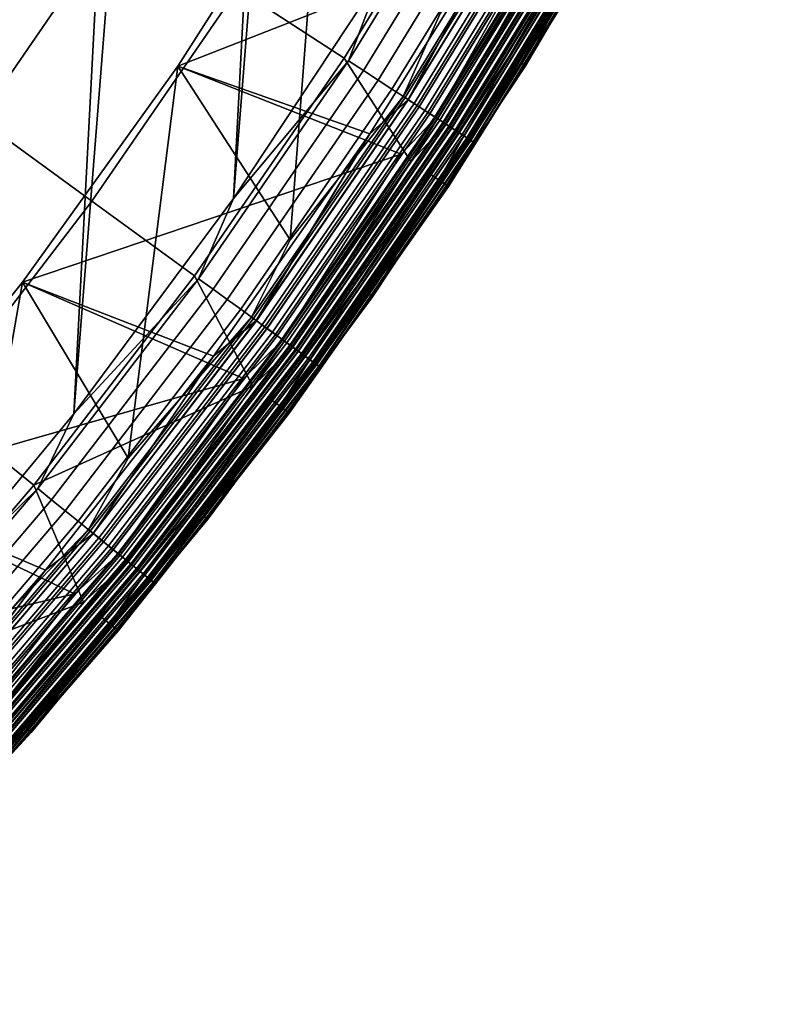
# Model space of a CAD drawing. Header units: metres. Extents: x -167 to 28, y -27 to 27.
# Tile 244 of 256: x 20.65 to 24.65, y -19.53 to -14.32. Entities that reach past the tile are written whole.
import ezdxf

# ---------------------------------------------------------------- set-up
doc = ezdxf.new("R2010")
doc.units = ezdxf.units.M
doc.layers.add('solid_12_065_021_XXX', color=7, linetype='CONTINUOUS')

msp = doc.modelspace()

# ---------------------------------------------------------------- linework, layer by layer
at = {"layer": 'solid_12_065_021_XXX'}
for points in [[(20.00272, 17.530422, 0.2), (20.9072, 16.441216, 0.2), (18.060774, -19.525187, 0.2)], [(20.9072, 16.441216, 0.2), (19.07415, -18.536488, 0.2), (18.060774, -19.525187, 0.2)], [(20.9072, 16.441216, 0.2), (21.75247, 15.305375, 0.2), (19.07415, -18.536488, 0.2)], [(21.75247, 15.305375, 0.2), (20.033514, -17.49522, 0.2), (19.07415, -18.536488, 0.2)], [(21.75247, 15.305375, 0.2), (22.53614, 14.126105, 0.2), (20.033514, -17.49522, 0.2)], [(22.53614, 14.126105, 0.2), (20.936155, -16.404324, 0.2), (20.033514, -17.49522, 0.2)], [(22.53614, 14.126105, 0.2), (23.255943, 12.906806, 0.2), (20.936155, -16.404324, 0.2)], [(23.255943, 12.906806, 0.2), (21.779463, -15.266941, 0.2), (20.936155, -16.404324, 0.2)], [(23.255943, 12.906806, 0.2), (23.909811, 11.650984, 0.2), (21.779463, -15.266941, 0.2)], [(23.909811, 11.650984, 0.2), (22.561016, -14.086345, 0.2), (21.779463, -15.266941, 0.2)], [(23.323914, -14.564518, 24), (23.97805, -13.254173, 0.996509), (24.649483, -11.959226, 0.996509), (24.065769, -13.302955, 24)], [(22.513397, -12.998116, 129.094391), (21.802275, -14.158563, 129.094391), (22.364641, -14.523767, 127.764793), (23.094107, -13.333388, 127.764793)], [(22.515514, -15.785487, 24), (23.238653, -14.51155, 0.996509), (23.97805, -13.254173, 0.996509), (23.323914, -14.564518, 24)], [(23.721611, -13.695679, 0.901425), (23.97805, -13.254173, 0.996509), (23.238653, -14.51155, 0.996509)], [(20.43532, -14.84713, 130.388458), (21.184353, -13.75728, 130.388458), (20.512453, -13.320943, 131.643692), (19.787178, -14.376226, 131.643692)], [(23.298281, -14.548923, 24), (23.323914, -14.564518, 24), (24.065769, -13.302955, 24), (24.039734, -13.288054, 24)], [(23.783501, -13.73141, 24.07052), (23.298281, -14.548923, 24), (24.039734, -13.288054, 24)], [(23.094107, -13.333388, 127.764793), (22.364641, -14.523767, 127.764793), (22.716856, -15.069792, 126.423683), (23.486713, -13.83938, 126.423683)], [(23.11735, -13.346808, 0.205801), (22.38715, -14.538385, 0.205801), (22.561016, -14.086345, 0.2)], [(23.199503, -13.394239, 0.223141), (22.466709, -14.590051, 0.223141), (22.38715, -14.538385, 0.205801), (23.11735, -13.346808, 0.205801)], [(22.242073, -13.382609, 111), (21.484909, -14.567173, 111), (22.500669, -14.923799, 111), (23.263136, -13.704976, 111)], [(22.242056, -13.382637, 111.5), (21.484938, -14.567137, 111.5), (21.484909, -14.567173, 111), (22.242073, -13.382609, 111)], [(22.242073, -13.382609, 25), (23.263136, -13.704976, 25), (22.500669, -14.923799, 25), (21.484909, -14.567173, 25)], [(21.484915, -14.567171, 24.5), (22.242064, -13.382622, 24.5), (22.242073, -13.382609, 25), (21.484909, -14.567173, 25)], [(22.078888, -15.485021, 24.5), (22.242064, -13.382622, 24.5), (21.484915, -14.567171, 24.5)], [(23.433628, -13.804419, 111.5), (21.484938, -14.567137, 111.5), (22.242056, -13.382637, 111.5)], [(22.676794, -14.726481, 24.494911), (22.871954, -14.287649, 24.5), (22.242064, -13.382622, 24.5), (22.078888, -15.485021, 24.5)], [(23.279251, -13.440282, 0.25177), (22.543938, -14.640204, 0.25177), (22.466709, -14.590051, 0.223141), (23.199503, -13.394239, 0.223141)], [(23.355438, -13.484268, 0.291271), (22.617718, -14.688118, 0.291271), (22.543938, -14.640204, 0.25177), (23.279251, -13.440282, 0.25177)], [(23.426954, -13.525558, 0.34107), (22.686975, -14.733094, 0.34107), (22.617718, -14.688118, 0.291271), (23.355438, -13.484268, 0.291271)], [(22.676794, -14.726481, 24.494911), (23.416439, -13.519488, 24.494911), (22.871954, -14.287649, 24.5)], [(22.735313, -14.764485, 24.479727), (23.47687, -13.554377, 24.479727), (23.416439, -13.519488, 24.494911), (22.676794, -14.726481, 24.494911)], [(23.492764, -13.563553, 0.400443), (22.750706, -14.774481, 0.400443), (22.686975, -14.733094, 0.34107), (23.426954, -13.525558, 0.34107)], [(23.44376, -13.53526, 25.004999), (22.703249, -14.743663, 25.004999), (23.263136, -13.704976, 25)], [(23.504206, -13.570159, 25.020092), (22.761786, -14.781676, 25.020092), (22.703249, -14.743663, 25.004999), (23.44376, -13.53526, 25.004999)], [(22.703783, -14.744009, 110.994911), (23.444309, -13.535579, 110.994911), (23.263136, -13.704976, 111)], [(22.762302, -14.782013, 110.979729), (23.50474, -13.570467, 110.979729), (23.444309, -13.535579, 110.994911), (22.703783, -14.744009, 110.994911)], [(22.791422, -14.800923, 24.454756), (23.534809, -13.587828, 24.454756), (23.47687, -13.554377, 24.479727), (22.735313, -14.764485, 24.479727)], [(23.551907, -13.597699, 0.468529), (22.80798, -14.811676, 0.468529), (22.750706, -14.774481, 0.400443), (23.492764, -13.563553, 0.400443)], [(23.562172, -13.603626, 25.044977), (22.817923, -14.818131, 25.044977), (22.761786, -14.781676, 25.020092), (23.504206, -13.570159, 25.020092)], [(22.818413, -14.81845, 110.954758), (23.562679, -13.603919, 110.954758), (23.50474, -13.570467, 110.979729), (22.762302, -14.782013, 110.979729)], [(22.843977, -14.835052, 24.420511), (23.589077, -13.61916, 24.420511), (23.534809, -13.587828, 24.454756), (22.791422, -14.800923, 24.454756)], [(23.603525, -13.627501, 0.544336), (22.857969, -14.844138, 0.544336), (22.80798, -14.811676, 0.468529), (23.551907, -13.597699, 0.468529)], [(23.616478, -13.63498, 25.079142), (22.870512, -14.852284, 25.079142), (22.817923, -14.818131, 25.044977), (23.562172, -13.603626, 25.044977)], [(22.870966, -14.852579, 110.920509), (23.616947, -13.63525, 110.920509), (23.562679, -13.603919, 110.954758), (22.818413, -14.81845, 110.954758)], [(22.891903, -14.866176, 24.377687), (23.638565, -13.647732, 24.377687), (23.589077, -13.61916, 24.420511), (22.843977, -14.835052, 24.420511)], [(22.848896, -14.838246, 111.503677), (23.433628, -13.804419, 111.5), (23.594156, -13.622092, 111.503677)], [(22.848896, -14.838246, 111.503677), (23.594156, -13.622092, 111.503677), (23.634056, -13.645129, 111.51474), (22.887537, -14.863339, 111.51474)], [(23.64687, -13.652526, 0.626765), (22.899944, -14.871397, 0.626765), (22.857969, -14.844138, 0.544336), (23.603525, -13.627501, 0.544336)], [(23.666016, -13.66358, 25.121891), (22.918486, -14.883438, 25.121891), (22.870512, -14.852284, 25.079142), (23.616478, -13.63498, 25.079142)], [(22.918892, -14.883703, 110.877686), (23.666435, -13.663823, 110.877686), (23.616947, -13.63525, 110.920509), (22.870966, -14.852579, 110.920509)], [(22.887537, -14.863339, 111.51474), (23.634056, -13.645129, 111.51474), (23.671951, -13.667007, 111.532928), (22.924232, -14.887171, 111.532928)], [(22.934223, -14.89366, 24.32716), (23.682268, -13.672963, 24.32716), (23.638565, -13.647732, 24.377687), (22.891903, -14.866176, 24.377687)], [(23.681309, -13.67241, 0.714617), (22.933296, -14.893057, 0.714617), (22.899944, -14.871397, 0.626765), (23.64687, -13.652526, 0.626765)], [(22.903549, -14.873739, 126.288391), (23.650593, -13.654676, 126.288391), (23.486713, -13.83938, 126.423683)], [(22.933203, -14.892996, 126.148933), (23.681213, -13.672355, 126.148933), (23.650593, -13.654676, 126.288391), (22.903549, -14.873739, 126.288391)], [(23.709772, -13.688844, 25.172354), (22.960861, -14.910957, 25.172354), (22.918486, -14.883438, 25.121891), (23.666016, -13.66358, 25.121891)], [(22.961214, -14.911186, 110.827164), (23.710138, -13.689054, 110.827164), (23.666435, -13.663823, 110.877686), (22.918892, -14.883703, 110.877686)], [(22.924232, -14.887171, 111.532928), (23.671951, -13.667007, 111.532928), (23.706892, -13.687181, 111.55777), (22.958071, -14.909145, 111.55777)], [(22.951515, -14.904888, 126.006737), (23.700123, -13.683271, 126.006737), (23.681213, -13.672355, 126.148933), (22.933203, -14.892996, 126.148933)], [(23.706345, -13.686864, 0.806616), (22.957541, -14.908801, 0.806616), (22.933296, -14.893057, 0.714617), (23.681309, -13.67241, 0.714617)], [(22.970078, -14.916943, 24.26996), (23.71929, -13.694338, 24.26996), (23.682268, -13.672963, 24.32716), (22.934223, -14.89366, 24.32716)], [(22.951515, -14.904888, 126.006737), (23.584757, -13.897151, 125.863533), (23.700123, -13.683271, 126.006737)], [(22.703783, -14.744009, 110.994911), (23.263136, -13.704976, 111), (22.500669, -14.923799, 111)], [(22.703249, -14.743663, 25.004999), (22.500669, -14.923799, 25), (23.263136, -13.704976, 25)], [(23.721611, -13.695679, 0.901425), (22.972324, -14.918403, 0.901425), (22.957541, -14.908801, 0.806616), (23.706345, -13.686864, 0.806616)], [(22.958071, -14.909145, 111.55777), (23.706892, -13.687181, 111.55777), (23.73801, -13.705147, 111.588661), (22.988205, -14.928716, 111.588661)], [(23.746859, -13.710256, 25.2295), (22.996775, -14.93428, 25.2295), (22.960861, -14.910957, 25.172354), (23.709772, -13.688844, 25.172354)], [(22.997066, -14.93447, 110.769958), (23.74716, -13.710429, 110.769958), (23.710138, -13.689054, 110.827164), (22.961214, -14.911186, 110.827164)], [(22.99873, -14.93555, 24.207253), (23.748878, -13.711421, 24.207253), (23.71929, -13.694338, 24.26996), (22.970078, -14.916943, 24.26996)], [(23.721611, -13.695679, 0.901425), (23.238653, -14.51155, 0.996509), (22.972324, -14.918403, 0.901425)], [(22.988205, -14.928716, 111.588661), (23.73801, -13.705147, 111.588661), (23.764528, -13.720456, 111.624825), (23.013885, -14.945393, 111.624825)], [(23.776516, -13.727378, 25.292162), (23.025496, -14.952932, 25.292162), (22.996775, -14.93428, 25.2295), (23.746859, -13.710256, 25.2295)], [(23.025721, -14.953077, 110.707253), (23.776749, -13.727511, 110.707253), (23.74716, -13.710429, 110.769958), (22.997066, -14.93447, 110.769958)], [(23.0196, -14.949102, 24.140318), (23.770428, -13.723863, 24.140318), (23.748878, -13.711421, 24.207253), (22.99873, -14.93555, 24.207253)], [(23.013885, -14.945393, 111.624825), (23.764528, -13.720456, 111.624825), (23.785784, -13.732728, 111.665352), (23.03447, -14.95876, 111.665352)], [(23.032259, -14.957324, 24.07052), (23.783501, -13.73141, 24.07052), (23.770428, -13.723863, 24.140318), (23.0196, -14.949102, 24.140318)], [(23.798141, -13.739863, 25.359066), (23.046438, -14.966532, 25.359066), (23.025496, -14.952932, 25.292162), (23.776516, -13.727378, 25.292162)], [(23.046589, -14.96663, 110.64032), (23.798298, -13.739954, 110.64032), (23.776749, -13.727511, 110.707253), (23.025721, -14.953077, 110.707253)], [(23.032259, -14.957324, 24.07052), (23.298281, -14.548923, 24), (23.783501, -13.73141, 24.07052)], [(23.03447, -14.95876, 111.665352), (23.785784, -13.732728, 111.665352), (23.801247, -13.741656, 111.709244), (23.049446, -14.968485, 111.709244)], [(21.184353, -13.75728, 130.388458), (20.43532, -14.84713, 130.388458), (21.031393, -15.280202, 129.094391), (21.802275, -14.158563, 129.094391)], [(23.811291, -13.747456, 25.428843), (23.059172, -14.974802, 25.428843), (23.046438, -14.966532, 25.359066), (23.798141, -13.739863, 25.359066)], [(23.059248, -14.974852, 110.570518), (23.811371, -13.7475, 110.570518), (23.798298, -13.739954, 110.64032), (23.046589, -14.96663, 110.64032)], [(23.049446, -14.968485, 111.709244), (23.801247, -13.741656, 111.709244), (23.810534, -13.747018, 111.755402), (23.058439, -14.974325, 111.755402)], [(23.058439, -14.974325, 111.755402), (23.810534, -13.747018, 111.755402), (23.690472, -13.959451, 111.80262)], [(23.811291, -13.747456, 25.428843), (23.692738, -13.96081, 25.5), (23.059172, -14.974802, 25.428843)], [(23.059248, -14.974852, 110.570518), (23.692738, -13.96081, 110.5), (23.811371, -13.7475, 110.570518)], [(22.848896, -14.838246, 111.503677), (22.665636, -15.032161, 111.5), (21.484938, -14.567137, 111.5), (23.433628, -13.804419, 111.5)], [(22.903549, -14.873739, 126.288391), (23.486713, -13.83938, 126.423683), (22.716856, -15.069792, 126.423683)], [(22.913942, -15.200525, 111.80262), (23.690472, -13.959451, 111.80262), (23.584757, -13.897151, 125.863533), (22.811684, -15.132699, 125.863533)], [(22.951515, -14.904888, 126.006737), (22.811684, -15.132699, 125.863533), (23.584757, -13.897151, 125.863533)], [(23.058439, -14.974325, 111.755402), (23.690472, -13.959451, 111.80262), (22.913942, -15.200525, 111.80262)], [(22.916132, -15.202002, 25.5), (23.692738, -13.96081, 25.5), (23.692738, -13.96081, 110.5), (22.916132, -15.202002, 110.5)], [(23.059248, -14.974852, 110.570518), (22.916132, -15.202002, 110.5), (23.692738, -13.96081, 110.5)], [(23.059172, -14.974802, 25.428843), (23.692738, -13.96081, 25.5), (22.916132, -15.202002, 25.5)], [(22.38715, -14.538385, 0.205801), (21.779463, -15.266941, 0.2), (22.561016, -14.086345, 0.2)], [(21.802275, -14.158563, 129.094391), (21.031393, -15.280202, 129.094391), (21.573875, -15.674338, 127.764793), (22.364641, -14.523767, 127.764793)], [(21.643494, -16.961409, 24), (22.433382, -15.72779, 0.996509), (23.238653, -14.51155, 0.996509), (22.515514, -15.785487, 24)], [(22.972324, -14.918403, 0.901425), (23.238653, -14.51155, 0.996509), (22.433382, -15.72779, 0.996509)], [(21.484938, -14.567137, 111.5), (20.664789, -15.70893, 111.5), (20.664787, -15.708934, 111), (21.484909, -14.567173, 111)], [(20.664789, -15.708932, 24.5), (21.484915, -14.567171, 24.5), (21.484909, -14.567173, 25), (20.664787, -15.708934, 25)], [(21.484909, -14.567173, 111), (20.664787, -15.708934, 111), (21.674427, -16.100286, 111), (22.500669, -14.923799, 111)], [(21.484909, -14.567173, 25), (22.500669, -14.923799, 25), (21.674427, -16.100286, 25), (20.664787, -15.708934, 25)], [(22.665636, -15.032161, 111.5), (20.664789, -15.70893, 111.5), (21.484938, -14.567137, 111.5)], [(21.22316, -16.638527, 24.5), (21.484915, -14.567171, 24.5), (20.664789, -15.708932, 24.5)], [(21.87499, -15.893111, 24.494911), (22.078888, -15.485021, 24.5), (21.484915, -14.567171, 24.5), (21.22316, -16.638527, 24.5)], [(22.364641, -14.523767, 127.764793), (21.573875, -15.674338, 127.764793), (21.882599, -16.257492, 126.423683), (22.716856, -15.069792, 126.423683)], [(22.38715, -14.538385, 0.205801), (21.595589, -15.690114, 0.205801), (21.779463, -15.266941, 0.2)], [(22.466709, -14.590051, 0.223141), (21.672335, -15.745872, 0.223141), (21.595589, -15.690114, 0.205801), (22.38715, -14.538385, 0.205801)], [(22.490889, -15.768356, 24), (22.515514, -15.785487, 24), (23.323914, -14.564518, 24), (23.298281, -14.548923, 24)], [(23.032259, -14.957324, 24.07052), (22.490889, -15.768356, 24), (23.298281, -14.548923, 24)], [(22.543938, -14.640204, 0.25177), (21.746834, -15.799999, 0.25177), (21.672335, -15.745872, 0.223141), (22.466709, -14.590051, 0.223141)], [(22.617718, -14.688118, 0.291271), (21.818005, -15.851708, 0.291271), (21.746834, -15.799999, 0.25177), (22.543938, -14.640204, 0.25177)], [(22.686975, -14.733094, 0.34107), (21.884813, -15.900248, 0.34107), (21.818005, -15.851708, 0.291271), (22.617718, -14.688118, 0.291271)], [(21.87499, -15.893111, 24.494911), (22.676794, -14.726481, 24.494911), (22.078888, -15.485021, 24.5)], [(21.931442, -15.934125, 24.479727), (22.735313, -14.764485, 24.479727), (22.676794, -14.726481, 24.494911), (21.87499, -15.893111, 24.494911)], [(22.750706, -14.774481, 0.400443), (21.946289, -15.944913, 0.400443), (21.884813, -15.900248, 0.34107), (22.686975, -14.733094, 0.34107)], [(22.703249, -14.743663, 25.004999), (21.900513, -15.911654, 25.004999), (22.500669, -14.923799, 25)], [(22.761786, -14.781676, 25.020092), (21.956978, -15.952679, 25.020092), (21.900513, -15.911654, 25.004999), (22.703249, -14.743663, 25.004999)], [(21.901026, -15.912027, 110.994911), (22.703783, -14.744009, 110.994911), (22.500669, -14.923799, 111)], [(21.957478, -15.953041, 110.979729), (22.762302, -14.782013, 110.979729), (22.703783, -14.744009, 110.994911), (21.901026, -15.912027, 110.994911)], [(21.985567, -15.97345, 24.454756), (22.791422, -14.800923, 24.454756), (22.735313, -14.764485, 24.479727), (21.931442, -15.934125, 24.479727)], [(22.80798, -14.811676, 0.468529), (22.001539, -15.985054, 0.468529), (21.946289, -15.944913, 0.400443), (22.750706, -14.774481, 0.400443)], [(22.817923, -14.818131, 25.044977), (22.011129, -15.992022, 25.044977), (21.956978, -15.952679, 25.020092), (22.761786, -14.781676, 25.020092)], [(22.011602, -15.992366, 110.954758), (22.818413, -14.81845, 110.954758), (22.762302, -14.782013, 110.979729), (21.957478, -15.953041, 110.979729)], [(22.036263, -16.010283, 24.420511), (22.843977, -14.835052, 24.420511), (22.791422, -14.800923, 24.454756), (21.985567, -15.97345, 24.454756)], [(22.857969, -14.844138, 0.544336), (22.049761, -16.020088, 0.544336), (22.001539, -15.985054, 0.468529), (22.80798, -14.811676, 0.468529)], [(22.870512, -14.852284, 25.079142), (22.061861, -16.028881, 25.079142), (22.011129, -15.992022, 25.044977), (22.817923, -14.818131, 25.044977)], [(22.062298, -16.029198, 110.920509), (22.870966, -14.852579, 110.920509), (22.818413, -14.81845, 110.954758), (22.011602, -15.992366, 110.954758)], [(20.43532, -14.84713, 130.388458), (19.630276, -15.896284, 130.388458), (20.202866, -16.359959, 129.094391), (21.031393, -15.280202, 129.094391)], [(22.082495, -16.043871, 24.377687), (22.891903, -14.866176, 24.377687), (22.843977, -14.835052, 24.420511), (22.036263, -16.010283, 24.420511)], [(22.041008, -16.013731, 111.503677), (22.665636, -15.032161, 111.5), (22.848896, -14.838246, 111.503677)], [(22.041008, -16.013731, 111.503677), (22.848896, -14.838246, 111.503677), (22.887537, -14.863339, 111.51474), (22.078283, -16.040812, 111.51474)], [(22.899944, -14.871397, 0.626765), (22.090252, -16.049507, 0.626765), (22.049761, -16.020088, 0.544336), (22.857969, -14.844138, 0.544336)], [(22.918486, -14.883438, 25.121891), (22.108137, -16.062502, 25.121891), (22.061861, -16.028881, 25.079142), (22.870512, -14.852284, 25.079142)], [(22.10853, -16.062788, 110.877686), (22.918892, -14.883703, 110.877686), (22.870966, -14.852579, 110.920509), (22.062298, -16.029198, 110.920509)], [(22.078283, -16.040812, 111.51474), (22.887537, -14.863339, 111.51474), (22.924232, -14.887171, 111.532928), (22.113682, -16.06653, 111.532928)], [(22.12332, -16.073532, 24.32716), (22.934223, -14.89366, 24.32716), (22.891903, -14.866176, 24.377687), (22.082495, -16.043871, 24.377687)], [(22.933296, -14.893057, 0.714617), (22.122425, -16.072882, 0.714617), (22.090252, -16.049507, 0.626765), (22.899944, -14.871397, 0.626765)], [(22.093731, -16.052034, 126.288391), (22.903549, -14.873739, 126.288391), (22.716856, -15.069792, 126.423683)], [(22.122334, -16.072817, 126.148933), (22.933203, -14.892996, 126.148933), (22.903549, -14.873739, 126.288391), (22.093731, -16.052034, 126.288391)], [(22.960861, -14.910957, 25.172354), (22.149015, -16.092201, 25.172354), (22.108137, -16.062502, 25.121891), (22.918486, -14.883438, 25.121891)], [(21.901026, -15.912027, 110.994911), (22.500669, -14.923799, 111), (21.674427, -16.100286, 111)], [(21.900513, -15.911654, 25.004999), (21.674427, -16.100286, 25), (22.500669, -14.923799, 25)], [(22.149355, -16.092449, 110.827164), (22.961214, -14.911186, 110.827164), (22.918892, -14.883703, 110.877686), (22.10853, -16.062788, 110.877686)], [(22.113682, -16.06653, 111.532928), (22.924232, -14.887171, 111.532928), (22.958071, -14.909145, 111.55777), (22.146324, -16.090246, 111.55777)], [(22.139999, -16.085651, 126.006737), (22.951515, -14.904888, 126.006737), (22.933203, -14.892996, 126.148933), (22.122334, -16.072817, 126.148933)], [(22.957541, -14.908801, 0.806616), (22.145811, -16.089874, 0.806616), (22.122425, -16.072882, 0.714617), (22.933296, -14.893057, 0.714617)], [(22.157906, -16.09866, 24.26996), (22.970078, -14.916943, 24.26996), (22.934223, -14.89366, 24.32716), (22.12332, -16.073532, 24.32716)], [(22.139999, -16.085651, 126.006737), (22.811684, -15.132699, 125.863533), (22.951515, -14.904888, 126.006737)], [(22.972324, -14.918403, 0.901425), (22.160074, -16.100235, 0.901425), (22.145811, -16.089874, 0.806616), (22.957541, -14.908801, 0.806616)], [(22.146324, -16.090246, 111.55777), (22.958071, -14.909145, 111.55777), (22.988205, -14.928716, 111.588661), (22.175392, -16.111366, 111.588661)], [(22.996775, -14.93428, 25.2295), (22.183659, -16.117373, 25.2295), (22.149015, -16.092201, 25.172354), (22.960861, -14.910957, 25.172354)], [(22.183941, -16.117577, 110.769958), (22.997066, -14.93447, 110.769958), (22.961214, -14.911186, 110.827164), (22.149355, -16.092449, 110.827164)], [(22.185545, -16.118742, 24.207253), (22.99873, -14.93555, 24.207253), (22.970078, -14.916943, 24.26996), (22.157906, -16.09866, 24.26996)], [(22.972324, -14.918403, 0.901425), (22.433382, -15.72779, 0.996509), (22.160074, -16.100235, 0.901425)], [(22.175392, -16.111366, 111.588661), (22.988205, -14.928716, 111.588661), (23.013885, -14.945393, 111.624825), (22.200165, -16.129364, 111.624825)], [(23.025496, -14.952932, 25.292162), (22.211365, -16.137501, 25.292162), (22.183659, -16.117373, 25.2295), (22.996775, -14.93428, 25.2295)], [(22.21158, -16.137657, 110.707253), (23.025721, -14.953077, 110.707253), (22.997066, -14.93447, 110.769958), (22.183941, -16.117577, 110.769958)], [(22.205677, -16.133368, 24.140318), (23.0196, -14.949102, 24.140318), (22.99873, -14.93555, 24.207253), (22.185545, -16.118742, 24.207253)], [(22.200165, -16.129364, 111.624825), (23.013885, -14.945393, 111.624825), (23.03447, -14.95876, 111.665352), (22.220022, -16.143791, 111.665352)], [(22.217888, -16.142241, 24.07052), (23.032259, -14.957324, 24.07052), (23.0196, -14.949102, 24.140318), (22.205677, -16.133368, 24.140318)], [(23.046438, -14.966532, 25.359066), (22.231565, -16.152178, 25.359066), (22.211365, -16.137501, 25.292162), (23.025496, -14.952932, 25.292162)], [(22.231712, -16.152285, 110.64032), (23.046589, -14.96663, 110.64032), (23.025721, -14.953077, 110.707253), (22.21158, -16.137657, 110.707253)], [(22.217888, -16.142241, 24.07052), (22.490889, -15.768356, 24), (23.032259, -14.957324, 24.07052)], [(22.220022, -16.143791, 111.665352), (23.03447, -14.95876, 111.665352), (23.049446, -14.968485, 111.709244), (22.234468, -16.154285, 111.709244)], [(23.059172, -14.974802, 25.428843), (22.243851, -16.161102, 25.428843), (22.231565, -16.152178, 25.359066), (23.046438, -14.966532, 25.359066)], [(22.243923, -16.161156, 110.570518), (23.059248, -14.974852, 110.570518), (23.046589, -14.96663, 110.64032), (22.231712, -16.152285, 110.64032)], [(22.234468, -16.154285, 111.709244), (23.049446, -14.968485, 111.709244), (23.058439, -14.974325, 111.755402), (22.243143, -16.160589, 111.755402)], [(22.243143, -16.160589, 111.755402), (23.058439, -14.974325, 111.755402), (22.913942, -15.200525, 111.80262)], [(23.059172, -14.974802, 25.428843), (22.916132, -15.202002, 25.5), (22.243851, -16.161102, 25.428843)], [(22.243923, -16.161156, 110.570518), (22.916132, -15.202002, 110.5), (23.059248, -14.974852, 110.570518)], [(22.041008, -16.013731, 111.503677), (21.833391, -16.217274, 111.5), (20.664789, -15.70893, 111.5), (22.665636, -15.032161, 111.5)], [(22.093731, -16.052034, 126.288391), (22.716856, -15.069792, 126.423683), (21.882599, -16.257492, 126.423683)], [(22.072462, -16.398512, 111.80262), (22.913942, -15.200525, 111.80262), (22.811684, -15.132699, 125.863533), (21.973946, -16.325357, 125.863533)], [(22.139999, -16.085651, 126.006737), (21.973946, -16.325357, 125.863533), (22.811684, -15.132699, 125.863533)], [(22.243143, -16.160589, 111.755402), (22.913942, -15.200525, 111.80262), (22.072462, -16.398512, 111.80262)], [(22.07457, -16.400103, 25.5), (22.916132, -15.202002, 25.5), (22.916132, -15.202002, 110.5), (22.07457, -16.400103, 110.5)], [(22.243923, -16.161156, 110.570518), (22.07457, -16.400103, 110.5), (22.916132, -15.202002, 110.5)], [(22.243851, -16.161102, 25.428843), (22.916132, -15.202002, 25.5), (22.07457, -16.400103, 25.5)], [(21.031393, -15.280202, 129.094391), (20.202866, -16.359959, 129.094391), (20.723978, -16.781946, 127.764793), (21.573875, -15.674338, 127.764793)], [(21.595589, -15.690114, 0.205801), (20.936155, -16.404324, 0.2), (21.779463, -15.266941, 0.2)], [(20.664789, -15.70893, 111.5), (19.783991, -16.804691, 111.5), (19.784006, -16.804676, 111), (20.664787, -15.708934, 111)], [(21.833391, -16.217274, 111.5), (19.783991, -16.804691, 111.5), (20.664789, -15.70893, 111.5)], [(19.784014, -16.804665, 24.5), (20.664789, -15.708932, 24.5), (20.664787, -15.708934, 25), (19.784006, -16.804676, 25)], [(20.664787, -15.708934, 111), (19.784006, -16.804676, 111), (20.786774, -17.231077, 111), (21.674427, -16.100286, 111)], [(20.664787, -15.708934, 25), (21.674427, -16.100286, 25), (20.786774, -17.231077, 25), (19.784006, -16.804676, 25)], [(20.307224, -17.744852, 24.5), (20.664789, -15.708932, 24.5), (19.784014, -16.804665, 24.5)], [(21.013231, -17.016178, 24.494911), (21.22316, -16.638527, 24.5), (20.664789, -15.708932, 24.5), (20.307224, -17.744852, 24.5)], [(21.573875, -15.674338, 127.764793), (20.723978, -16.781946, 127.764793), (21.882599, -16.257492, 126.423683)], [(21.595589, -15.690114, 0.205801), (20.744837, -16.798838, 0.205801), (20.936155, -16.404324, 0.2)], [(21.672335, -15.745872, 0.223141), (20.818558, -16.858536, 0.223141), (20.744837, -16.798838, 0.205801), (21.595589, -15.690114, 0.205801)], [(20.710192, -18.089163, 24), (21.564526, -16.899446, 0.996509), (22.433382, -15.72779, 0.996509), (21.643494, -16.961409, 24)], [(21.746834, -15.799999, 0.25177), (20.890121, -16.916487, 0.25177), (20.818558, -16.858536, 0.223141), (21.672335, -15.745872, 0.223141)], [(22.160074, -16.100235, 0.901425), (22.433382, -15.72779, 0.996509), (21.564526, -16.899446, 0.996509)], [(21.620071, -16.942648, 24), (21.643494, -16.961409, 24), (22.515514, -15.785487, 24), (22.490889, -15.768356, 24)], [(22.217888, -16.142241, 24.07052), (21.620071, -16.942648, 24), (22.490889, -15.768356, 24)], [(21.818005, -15.851708, 0.291271), (20.95849, -16.971849, 0.291271), (20.890121, -16.916487, 0.25177), (21.746834, -15.799999, 0.25177)], [(21.884813, -15.900248, 0.34107), (21.022667, -17.023819, 0.34107), (20.95849, -16.971849, 0.291271), (21.818005, -15.851708, 0.291271)], [(21.013231, -17.016178, 24.494911), (21.87499, -15.893111, 24.494911), (21.22316, -16.638527, 24.5)], [(21.067457, -17.060091, 24.479727), (21.931442, -15.934125, 24.479727), (21.87499, -15.893111, 24.494911), (21.013231, -17.016178, 24.494911)], [(21.946289, -15.944913, 0.400443), (21.08172, -17.071642, 0.400443), (21.022667, -17.023819, 0.34107), (21.884813, -15.900248, 0.34107)], [(21.900513, -15.911654, 25.004999), (21.037746, -17.036032, 25.004999), (21.674427, -16.100286, 25)], [(21.956978, -15.952679, 25.020092), (21.09199, -17.079956, 25.020092), (21.037746, -17.036032, 25.004999), (21.900513, -15.911654, 25.004999)], [(21.03824, -17.036432, 110.994911), (21.901026, -15.912027, 110.994911), (21.674427, -16.100286, 111)], [(21.092468, -17.080343, 110.979729), (21.957478, -15.953041, 110.979729), (21.901026, -15.912027, 110.994911), (21.03824, -17.036432, 110.994911)], [(21.119452, -17.102194, 24.454756), (21.985567, -15.97345, 24.454756), (21.931442, -15.934125, 24.479727), (21.067457, -17.060091, 24.479727)], [(22.001539, -15.985054, 0.468529), (21.134794, -17.114618, 0.468529), (21.08172, -17.071642, 0.400443), (21.946289, -15.944913, 0.400443)], [(22.011129, -15.992022, 25.044977), (21.144007, -17.12208, 25.044977), (21.09199, -17.079956, 25.020092), (21.956978, -15.952679, 25.020092)], [(21.144461, -17.122446, 110.954758), (22.011602, -15.992366, 110.954758), (21.957478, -15.953041, 110.979729), (21.092468, -17.080343, 110.979729)], [(21.16815, -17.14163, 24.420511), (22.036263, -16.010283, 24.420511), (21.985567, -15.97345, 24.454756), (21.119452, -17.102194, 24.454756)], [(22.049761, -16.020088, 0.544336), (21.181116, -17.152128, 0.544336), (21.134794, -17.114618, 0.468529), (22.001539, -15.985054, 0.468529)], [(22.061861, -16.028881, 25.079142), (21.192739, -17.161541, 25.079142), (21.144007, -17.12208, 25.044977), (22.011129, -15.992022, 25.044977)], [(21.193159, -17.161882, 110.920509), (22.062298, -16.029198, 110.920509), (22.011602, -15.992366, 110.954758), (21.144461, -17.122446, 110.954758)], [(21.212561, -17.177593, 24.377687), (22.082495, -16.043871, 24.377687), (22.036263, -16.010283, 24.420511), (21.16815, -17.14163, 24.420511)], [(21.172709, -17.145321, 111.503677), (21.833391, -16.217274, 111.5), (22.041008, -16.013731, 111.503677)], [(21.172709, -17.145321, 111.503677), (22.041008, -16.013731, 111.503677), (22.078283, -16.040812, 111.51474), (21.208513, -17.174316, 111.51474)], [(22.090252, -16.049507, 0.626765), (21.220011, -17.183626, 0.626765), (21.181116, -17.152128, 0.544336), (22.049761, -16.020088, 0.544336)], [(22.108137, -16.062502, 25.121891), (21.237192, -17.197538, 25.121891), (21.192739, -17.161541, 25.079142), (22.061861, -16.028881, 25.079142)], [(21.23757, -17.197845, 110.877686), (22.10853, -16.062788, 110.877686), (22.062298, -16.029198, 110.920509), (21.193159, -17.161882, 110.920509)], [(21.208513, -17.174316, 111.51474), (22.078283, -16.040812, 111.51474), (22.113682, -16.06653, 111.532928), (21.242519, -17.201853, 111.532928)], [(21.251776, -17.209349, 24.32716), (22.12332, -16.073532, 24.32716), (22.082495, -16.043871, 24.377687), (21.212561, -17.177593, 24.377687)], [(22.122425, -16.072882, 0.714617), (21.250917, -17.208652, 0.714617), (21.220011, -17.183626, 0.626765), (22.090252, -16.049507, 0.626765)], [(21.223352, -17.186333, 126.288391), (22.093731, -16.052034, 126.288391), (21.882599, -16.257492, 126.423683)], [(21.25083, -17.208584, 126.148933), (22.122334, -16.072817, 126.148933), (22.093731, -16.052034, 126.288391), (21.223352, -17.186333, 126.288391)], [(22.149015, -16.092201, 25.172354), (21.276459, -17.229338, 25.172354), (21.237192, -17.197538, 25.121891), (22.108137, -16.062502, 25.121891)], [(21.276787, -17.229603, 110.827164), (22.149355, -16.092449, 110.827164), (22.10853, -16.062788, 110.877686), (21.23757, -17.197845, 110.877686)], [(21.242519, -17.201853, 111.532928), (22.113682, -16.06653, 111.532928), (22.146324, -16.090246, 111.55777), (21.273874, -17.227243, 111.55777)], [(21.267799, -17.222324, 126.006737), (22.139999, -16.085651, 126.006737), (22.122334, -16.072817, 126.148933), (21.25083, -17.208584, 126.148933)], [(22.145811, -16.089874, 0.806616), (21.273382, -17.226845, 0.806616), (21.250917, -17.208652, 0.714617), (22.122425, -16.072882, 0.714617)], [(21.285, -17.236252, 24.26996), (22.157906, -16.09866, 24.26996), (22.12332, -16.073532, 24.32716), (21.251776, -17.209349, 24.32716)], [(21.03824, -17.036432, 110.994911), (21.674427, -16.100286, 111), (20.786774, -17.231077, 111)], [(21.037746, -17.036032, 25.004999), (20.786774, -17.231077, 25), (21.674427, -16.100286, 25)], [(21.267799, -17.222324, 126.006737), (21.973946, -16.325357, 125.863533), (22.139999, -16.085651, 126.006737)], [(22.160074, -16.100235, 0.901425), (21.287083, -17.23794, 0.901425), (21.273382, -17.226845, 0.806616), (22.145811, -16.089874, 0.806616)], [(21.273874, -17.227243, 111.55777), (22.146324, -16.090246, 111.55777), (22.175392, -16.111366, 111.588661), (21.301798, -17.249857, 111.588661)], [(22.183659, -16.117373, 25.2295), (21.30974, -17.256287, 25.2295), (21.276459, -17.229338, 25.172354), (22.149015, -16.092201, 25.172354)], [(21.310009, -17.256506, 110.769958), (22.183941, -16.117577, 110.769958), (22.149355, -16.092449, 110.827164), (21.276787, -17.229603, 110.827164)], [(21.31155, -17.257753, 24.207253), (22.185545, -16.118742, 24.207253), (22.157906, -16.09866, 24.26996), (21.285, -17.236252, 24.26996)], [(22.160074, -16.100235, 0.901425), (21.564526, -16.899446, 0.996509), (21.287083, -17.23794, 0.901425)], [(21.301798, -17.249857, 111.588661), (22.175392, -16.111366, 111.588661), (22.200165, -16.129364, 111.624825), (21.325594, -17.269125, 111.624825)], [(22.211365, -16.137501, 25.292162), (21.336353, -17.277838, 25.292162), (21.30974, -17.256287, 25.2295), (22.183659, -16.117373, 25.2295)], [(21.336561, -17.278006, 110.707253), (22.21158, -16.137657, 110.707253), (22.183941, -16.117577, 110.769958), (21.310009, -17.256506, 110.769958)], [(21.330889, -17.273413, 24.140318), (22.205677, -16.133368, 24.140318), (22.185545, -16.118742, 24.207253), (21.31155, -17.257753, 24.207253)], [(21.325594, -17.269125, 111.624825), (22.200165, -16.129364, 111.624825), (22.220022, -16.143791, 111.665352), (21.344669, -17.284573, 111.665352)], [(21.342619, -17.282913, 24.07052), (22.217888, -16.142241, 24.07052), (22.205677, -16.133368, 24.140318), (21.330889, -17.273413, 24.140318)], [(22.231565, -16.152178, 25.359066), (21.355759, -17.293552, 25.359066), (21.336353, -17.277838, 25.292162), (22.211365, -16.137501, 25.292162)], [(21.355898, -17.293665, 110.64032), (22.231712, -16.152285, 110.64032), (22.21158, -16.137657, 110.707253), (21.336561, -17.278006, 110.707253)], [(21.342619, -17.282913, 24.07052), (21.620071, -16.942648, 24), (22.217888, -16.142241, 24.07052)], [(21.344669, -17.284573, 111.665352), (22.220022, -16.143791, 111.665352), (22.234468, -16.154285, 111.709244), (21.358545, -17.295809, 111.709244)], [(22.243851, -16.161102, 25.428843), (21.367559, -17.303108, 25.428843), (21.355759, -17.293552, 25.359066), (22.231565, -16.152178, 25.359066)], [(21.36763, -17.303165, 110.570518), (22.243923, -16.161156, 110.570518), (22.231712, -16.152285, 110.64032), (21.355898, -17.293665, 110.64032)], [(21.358545, -17.295809, 111.709244), (22.234468, -16.154285, 111.709244), (22.243143, -16.160589, 111.755402), (21.366879, -17.302557, 111.755402)], [(21.366879, -17.302557, 111.755402), (22.243143, -16.160589, 111.755402), (22.072462, -16.398512, 111.80262)], [(22.243851, -16.161102, 25.428843), (22.07457, -16.400103, 25.5), (21.367559, -17.303108, 25.428843)], [(21.36763, -17.303165, 110.570518), (22.07457, -16.400103, 110.5), (22.243923, -16.161156, 110.570518)], [(21.172709, -17.145321, 111.503677), (20.939199, -17.356462, 111.5), (19.783991, -16.804691, 111.5), (21.833391, -16.217274, 111.5)], [(21.223352, -17.186333, 126.288391), (21.882599, -16.257492, 126.423683), (20.723978, -16.781946, 127.764793), (20.986317, -17.399099, 126.423683)], [(21.168413, -17.550016, 111.80262), (22.072462, -16.398512, 111.80262), (21.973946, -16.325357, 125.863533), (21.073921, -17.471729, 125.863533)], [(21.267799, -17.222324, 126.006737), (21.073921, -17.471729, 125.863533), (21.973946, -16.325357, 125.863533)], [(20.202866, -16.359959, 129.094391), (19.318964, -17.394875, 129.094391), (19.817278, -17.843557, 127.764793), (20.723978, -16.781946, 127.764793)], [(20.744837, -16.798838, 0.205801), (20.033514, -17.49522, 0.2), (20.936155, -16.404324, 0.2)], [(21.366879, -17.302557, 111.755402), (22.072462, -16.398512, 111.80262), (21.168413, -17.550016, 111.80262)], [(21.170435, -17.551716, 25.5), (22.07457, -16.400103, 25.5), (22.07457, -16.400103, 110.5), (21.170435, -17.551716, 110.5)], [(21.36763, -17.303165, 110.570518), (21.170435, -17.551716, 110.5), (22.07457, -16.400103, 110.5)], [(21.367559, -17.303108, 25.428843), (22.07457, -16.400103, 25.5), (21.170435, -17.551716, 25.5)], [(20.939199, -17.356462, 111.5), (18.845179, -17.851141, 111.5), (19.783991, -16.804691, 111.5)], [(19.784006, -16.804676, 111), (18.845224, -17.851091, 111), (19.84016, -18.313055, 111), (20.786774, -17.231077, 111)], [(19.784006, -16.804676, 25), (20.786774, -17.231077, 25), (19.84016, -18.313055, 25), (18.845224, -17.851091, 25)], [(20.723978, -16.781946, 127.764793), (19.817278, -17.843557, 127.764793), (20.986317, -17.399099, 126.423683)], [(20.744837, -16.798838, 0.205801), (19.837223, -17.861515, 0.205801), (20.033514, -17.49522, 0.2)], [(20.818558, -16.858536, 0.223141), (19.907719, -17.924992, 0.223141), (19.837223, -17.861515, 0.205801), (20.744837, -16.798838, 0.205801)], [(20.890121, -16.916487, 0.25177), (19.976152, -17.986609, 0.25177), (19.907719, -17.924992, 0.223141), (20.818558, -16.858536, 0.223141)], [(19.717802, -19.166069, 24), (20.634539, -18.023203, 0.996509), (21.564526, -16.899446, 0.996509), (20.710192, -18.089163, 24)], [(21.287083, -17.23794, 0.901425), (21.564526, -16.899446, 0.996509), (20.634539, -18.023203, 0.996509)], [(20.95849, -16.971849, 0.291271), (20.041529, -18.045473, 0.291271), (19.976152, -17.986609, 0.25177), (20.890121, -16.916487, 0.25177)], [(20.687334, -18.069723, 24), (20.710192, -18.089163, 24), (21.643494, -16.961409, 24), (21.620071, -16.942648, 24)], [(21.342619, -17.282913, 24.07052), (20.687334, -18.069723, 24), (21.620071, -16.942648, 24)], [(21.022667, -17.023819, 0.34107), (20.102898, -18.100731, 0.34107), (20.041529, -18.045473, 0.291271), (20.95849, -16.971849, 0.291271)], [(20.093874, -18.092606, 24.494911), (21.013231, -17.016178, 24.494911), (20.307224, -17.744852, 24.5)], [(20.145729, -18.139296, 24.479727), (21.067457, -17.060091, 24.479727), (21.013231, -17.016178, 24.494911), (20.093874, -18.092606, 24.494911)], [(21.08172, -17.071642, 0.400443), (20.159369, -18.151577, 0.400443), (20.102898, -18.100731, 0.34107), (21.022667, -17.023819, 0.34107)], [(21.037746, -17.036032, 25.004999), (20.117317, -18.113714, 25.004999), (20.786774, -17.231077, 25)], [(21.09199, -17.079956, 25.020092), (20.169188, -18.160418, 25.020092), (20.117317, -18.113714, 25.004999), (21.037746, -17.036032, 25.004999)], [(20.11779, -18.11414, 110.994911), (21.03824, -17.036432, 110.994911), (20.786774, -17.231077, 111)], [(20.169645, -18.16083, 110.979729), (21.092468, -17.080343, 110.979729), (21.03824, -17.036432, 110.994911), (20.11779, -18.11414, 110.994911)], [(20.195448, -18.184063, 24.454756), (21.119452, -17.102194, 24.454756), (21.067457, -17.060091, 24.479727), (20.145729, -18.139296, 24.479727)], [(21.134794, -17.114618, 0.468529), (20.210119, -18.197273, 0.468529), (20.159369, -18.151577, 0.400443), (21.08172, -17.071642, 0.400443)], [(21.144007, -17.12208, 25.044977), (20.218929, -18.205206, 25.044977), (20.169188, -18.160418, 25.020092), (21.09199, -17.079956, 25.020092)], [(20.219364, -18.205597, 110.954758), (21.144461, -17.122446, 110.954758), (21.092468, -17.080343, 110.979729), (20.169645, -18.16083, 110.979729)], [(20.242016, -18.225992, 24.420511), (21.16815, -17.14163, 24.420511), (21.119452, -17.102194, 24.454756), (20.195448, -18.184063, 24.454756)], [(21.181116, -17.152128, 0.544336), (20.254414, -18.237156, 0.544336), (20.210119, -18.197273, 0.468529), (21.134794, -17.114618, 0.468529)], [(21.192739, -17.161541, 25.079142), (20.26553, -18.247166, 25.079142), (20.218929, -18.205206, 25.044977), (21.144007, -17.12208, 25.044977)], [(20.265932, -18.247526, 110.920509), (21.193159, -17.161882, 110.920509), (21.144461, -17.122446, 110.954758), (20.219364, -18.205597, 110.954758)], [(20.284483, -18.264231, 24.377687), (21.212561, -17.177593, 24.377687), (21.16815, -17.14163, 24.420511), (20.242016, -18.225992, 24.420511)], [(20.246376, -18.229918, 111.503677), (20.939199, -17.356462, 111.5), (21.172709, -17.145321, 111.503677)], [(20.246376, -18.229918, 111.503677), (21.172709, -17.145321, 111.503677), (21.208513, -17.174316, 111.51474), (20.280615, -18.260746, 111.51474)], [(21.220011, -17.183626, 0.626765), (20.291609, -18.270647, 0.626765), (20.254414, -18.237156, 0.544336), (21.181116, -17.152128, 0.544336)], [(21.237192, -17.197538, 25.121891), (20.308039, -18.285439, 25.121891), (20.26553, -18.247166, 25.079142), (21.192739, -17.161541, 25.079142)], [(20.308399, -18.285765, 110.877686), (21.23757, -17.197845, 110.877686), (21.193159, -17.161882, 110.920509), (20.265932, -18.247526, 110.920509)], [(20.280615, -18.260746, 111.51474), (21.208513, -17.174316, 111.51474), (21.242519, -17.201853, 111.532928), (20.313131, -18.290026, 111.532928)], [(20.321983, -18.297997, 24.32716), (21.251776, -17.209349, 24.32716), (21.212561, -17.177593, 24.377687), (20.284483, -18.264231, 24.377687)], [(21.250917, -17.208652, 0.714617), (20.321161, -18.297256, 0.714617), (20.291609, -18.270647, 0.626765), (21.220011, -17.183626, 0.626765)], [(20.294804, -18.273523, 126.288391), (21.223352, -17.186333, 126.288391), (20.986317, -17.399099, 126.423683)], [(20.321079, -18.297182, 126.148933), (21.25083, -17.208584, 126.148933), (21.223352, -17.186333, 126.288391), (20.294804, -18.273523, 126.288391)], [(21.276459, -17.229338, 25.172354), (20.345587, -18.319248, 25.172354), (20.308039, -18.285439, 25.121891), (21.237192, -17.197538, 25.121891)], [(20.3459, -18.31953, 110.827164), (21.276787, -17.229603, 110.827164), (21.23757, -17.197845, 110.877686), (20.308399, -18.285765, 110.877686)], [(20.313131, -18.290026, 111.532928), (21.242519, -17.201853, 111.532928), (21.273874, -17.227243, 111.55777), (20.343115, -18.317022, 111.55777)], [(20.337305, -18.311792, 126.006737), (21.267799, -17.222324, 126.006737), (21.25083, -17.208584, 126.148933), (20.321079, -18.297182, 126.148933)], [(21.273382, -17.226845, 0.806616), (20.342646, -18.316599, 0.806616), (20.321161, -18.297256, 0.714617), (21.250917, -17.208652, 0.714617)], [(20.353754, -18.326601, 24.26996), (21.285, -17.236252, 24.26996), (21.251776, -17.209349, 24.32716), (20.321983, -18.297997, 24.32716)], [(20.337305, -18.311792, 126.006737), (21.073921, -17.471729, 125.863533), (21.267799, -17.222324, 126.006737)], [(20.11779, -18.11414, 110.994911), (20.786774, -17.231077, 111), (19.84016, -18.313055, 111)], [(20.117317, -18.113714, 25.004999), (19.84016, -18.313055, 25), (20.786774, -17.231077, 25)], [(21.287083, -17.23794, 0.901425), (20.355745, -18.328396, 0.901425), (20.342646, -18.316599, 0.806616), (21.273382, -17.226845, 0.806616)], [(20.343115, -18.317022, 111.55777), (21.273874, -17.227243, 111.55777), (21.301798, -17.249857, 111.588661), (20.369818, -18.341066, 111.588661)], [(21.30974, -17.256287, 25.2295), (20.377411, -18.347902, 25.2295), (20.345587, -18.319248, 25.172354), (21.276459, -17.229338, 25.172354)], [(20.377668, -18.348135, 110.769958), (21.310009, -17.256506, 110.769958), (21.276787, -17.229603, 110.827164), (20.3459, -18.31953, 110.827164)], [(20.379143, -18.349463, 24.207253), (21.31155, -17.257753, 24.207253), (21.285, -17.236252, 24.26996), (20.353754, -18.326601, 24.26996)], [(21.287083, -17.23794, 0.901425), (20.634539, -18.023203, 0.996509), (20.355745, -18.328396, 0.901425)], [(20.369818, -18.341066, 111.588661), (21.301798, -17.249857, 111.588661), (21.325594, -17.269125, 111.624825), (20.392572, -18.361555, 111.624825)], [(21.336353, -17.277838, 25.292162), (20.402861, -18.370817, 25.292162), (20.377411, -18.347902, 25.2295), (21.30974, -17.256287, 25.2295)], [(20.403059, -18.370996, 110.707253), (21.336561, -17.278006, 110.707253), (21.310009, -17.256506, 110.769958), (20.377668, -18.348135, 110.769958)], [(20.397635, -18.366114, 24.140318), (21.330889, -17.273413, 24.140318), (21.31155, -17.257753, 24.207253), (20.379143, -18.349463, 24.207253)], [(20.392572, -18.361555, 111.624825), (21.325594, -17.269125, 111.624825), (21.344669, -17.284573, 111.665352), (20.410812, -18.377977, 111.665352)], [(20.408854, -18.376213, 24.07052), (21.342619, -17.282913, 24.07052), (21.330889, -17.273413, 24.140318), (20.397635, -18.366114, 24.140318)], [(21.355759, -17.293552, 25.359066), (20.421417, -18.387526, 25.359066), (20.402861, -18.370817, 25.292162), (21.336353, -17.277838, 25.292162)], [(20.421551, -18.387648, 110.64032), (21.355898, -17.293665, 110.64032), (21.336561, -17.278006, 110.707253), (20.403059, -18.370996, 110.707253)], [(20.408854, -18.376213, 24.07052), (20.687334, -18.069723, 24), (21.342619, -17.282913, 24.07052)], [(20.410812, -18.377977, 111.665352), (21.344669, -17.284573, 111.665352), (21.358545, -17.295809, 111.709244), (20.424082, -18.389927, 111.709244)], [(21.367559, -17.303108, 25.428843), (20.432701, -18.397686, 25.428843), (20.421417, -18.387526, 25.359066), (21.355759, -17.293552, 25.359066)], [(20.432768, -18.397747, 110.570518), (21.36763, -17.303165, 110.570518), (21.355898, -17.293665, 110.64032), (20.421551, -18.387648, 110.64032)], [(20.424082, -18.389927, 111.709244), (21.358545, -17.295809, 111.709244), (21.366879, -17.302557, 111.755402), (20.432051, -18.3971, 111.755402)], [(20.432051, -18.3971, 111.755402), (21.366879, -17.302557, 111.755402), (21.168413, -17.550016, 111.80262)], [(21.367559, -17.303108, 25.428843), (21.170435, -17.551716, 25.5), (20.432701, -18.397686, 25.428843)], [(20.432768, -18.397747, 110.570518), (21.170435, -17.551716, 110.5), (21.36763, -17.303165, 110.570518)], [(20.246376, -18.229918, 111.503677), (19.985643, -18.446436, 111.5), (18.845179, -17.851141, 111.5), (20.939199, -17.356462, 111.5)], [(20.294804, -18.273523, 126.288391), (20.986317, -17.399099, 126.423683), (19.817278, -17.843557, 127.764793), (20.030556, -18.491375, 126.423683)], [(20.204359, -18.651772, 111.80262), (21.168413, -17.550016, 111.80262), (21.073921, -17.471729, 125.863533), (20.114172, -18.568565, 125.863533)], [(20.337305, -18.311792, 126.006737), (20.114172, -18.568565, 125.863533), (21.073921, -17.471729, 125.863533)], [(20.432051, -18.3971, 111.755402), (21.168413, -17.550016, 111.80262), (20.204359, -18.651772, 111.80262)], [(20.206289, -18.653576, 25.5), (21.170435, -17.551716, 25.5), (21.170435, -17.551716, 110.5), (20.206289, -18.653576, 110.5)], [(20.432768, -18.397747, 110.570518), (20.206289, -18.653576, 110.5), (21.170435, -17.551716, 110.5)], [(20.432701, -18.397686, 25.428843), (21.170435, -17.551716, 25.5), (20.206289, -18.653576, 25.5)], [(19.696579, -19.144865, 24), (19.717802, -19.166069, 24), (20.710192, -18.089163, 24), (20.687334, -18.069723, 24)], [(20.408854, -18.376213, 24.07052), (19.696579, -19.144865, 24), (20.687334, -18.069723, 24)]]:
    msp.add_3dface(points, dxfattribs=at)

doc.saveas('drawing.dxf')
